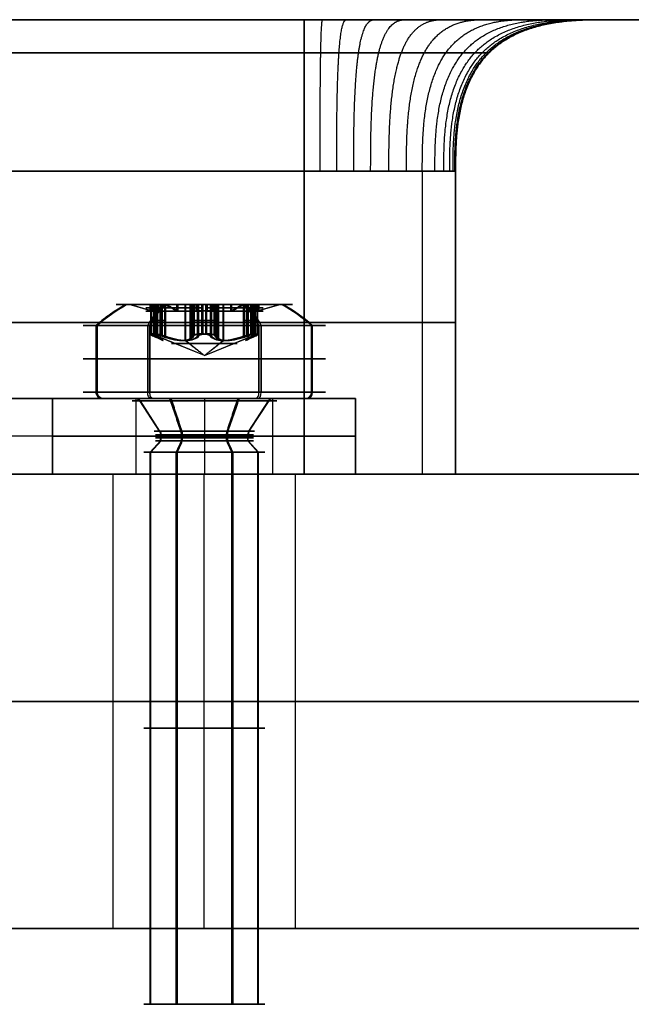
# Model space of a CAD drawing. Header units: millimetres. Extents: x -273 to 273, y -334 to 261.
# Tile 246 of 256: x 68 to 88, y 224 to 256. Entities that reach past the tile are written whole.
import ezdxf

# ---------------------------------------------------------------- set-up
doc = ezdxf.new("R2010")
doc.units = ezdxf.units.MM
doc.layers.add('Livello 01', color=7, linetype='Continuous')

# ---------------------------------------------------------------- blocks, each defined once
blk = doc.blocks.new('MCP032P04GRZ_A')
at = {"layer": 'Livello 01', "color": 254, "true_color": 0xcad1ee}
for p, q in [((-100.249, 146.212, 1.25), (38.151, 146.212, 1.25)), ((-110.249, -93.788, 1.25), (-110.249, 136.212, 1.25)), ((-105.263, 131.039, 2.5), (-105.263, 131.039)), ((-105.263, 126.539, 2.5), (-105.263, 126.539)), ((-105.263, 61.039, 2.5), (-105.263, 61.039)), ((-105.263, 56.539, 2.5), (-105.263, 56.539)), ((48.151, 21.212, 2.5), (-110.249, 21.212, 2.5)), ((48.151, 21.212), (-110.249, 21.212)), ((-110.249, 21.212), (-110.249, 21.212, 2.5)), ((-105.263, -13.998, 2.5), (-105.263, -13.998)), ((-105.263, -18.498, 2.5), (-105.263, -18.498)), ((-105.263, -83.998, 2.5), (-105.263, -83.998)), ((-105.263, -88.498, 2.5), (-105.263, -88.498)), ((-100.249, -103.788, 1.25), (38.151, -103.788, 1.25))]:
    blk.add_line(p, q, dxfattribs=at)
at = {"layer": 'Livello 01', "color": 254, "true_color": 0xcad1ee, "extrusion": (0, 0, -1)}
for centre, radius, start, end in [((100.249, 136.212), 10, 0, 90), ((100.249, 136.212, -2.5), 10, 0, 90), ((100.249, 136.212, -1.25), 10, 0, 90), ((105.263, 128.789, -1.25), 2.25, 0, 180), ((105.263, 128.789, -2.5), 2.25, 180, 0), ((105.263, 128.789, -1.25), 2.25, 180, 0), ((105.263, 58.789, -1.25), 2.25, 0, 180), ((105.263, 58.789, -2.5), 2.25, 180, 0), ((105.263, 58.789, -1.25), 2.25, 180, 0), ((105.263, -16.248, -1.25), 2.25, 0, 180), ((105.263, -16.248, -2.5), 2.25, 180, 0), ((105.263, -16.248, -1.25), 2.25, 180, 0), ((105.263, -86.248, -1.25), 2.25, 0, 180), ((105.263, -86.248, -2.5), 2.25, 180, 0), ((105.263, -86.248, -1.25), 2.25, 180, 0), ((100.249, -93.788), 10, 270, 0), ((100.249, -93.788, -2.5), 10, 270, 0), ((100.249, -93.788, -1.25), 10, 270, 0)]:
    blk.add_arc(centre, radius, start, end, dxfattribs=at)
at = {"layer": 'Livello 01', "color": 254, "true_color": 0xcad1ee}
for centre, start, end in [((-105.263, 128.789, 2.5), 0, 180), ((-105.263, 128.789), 0, 180), ((-105.263, 128.789), 180, 0), ((-105.263, 58.789, 2.5), 360, 180), ((-105.263, 58.789), 360, 180), ((-105.263, 58.789), 180, 0), ((-105.263, -16.248, 2.5), 0, 180), ((-105.263, -16.248), 0, 180), ((-105.263, -16.248), 180, 0), ((-105.263, -86.248, 2.5), 0, 180), ((-105.263, -86.248), 0, 180), ((-105.263, -86.248), 180, 0)]:
    blk.add_arc(centre, 2.25, start, end, dxfattribs=at)
for points in [[(-100.249, 146.212, 2.5), (38.151, 146.212, 2.5)], [(-100.249, 146.212), (38.151, 146.212)], [(-100.249, 146.212, 2.5), (-100.249, 146.212)], [(-110.249, -93.788, 2.5), (-110.249, 136.212, 2.5)], [(-110.249, -93.788), (-110.249, 136.212)], [(-110.249, 136.212), (-110.249, 136.212, 2.5)], [(-107.513, 128.789, 2.5), (-107.513, 128.789)], [(-103.013, 128.789), (-103.013, 128.789, 2.5)], [(-107.513, 58.789, 2.5), (-107.513, 58.789)], [(-103.013, 58.789), (-103.013, 58.789, 2.5)], [(-107.513, -16.248, 2.5), (-107.513, -16.248)], [(-103.013, -16.248), (-103.013, -16.248, 2.5)], [(-107.513, -86.248, 2.5), (-107.513, -86.248)], [(-103.013, -86.248), (-103.013, -86.248, 2.5)], [(-110.249, -93.788, 2.5), (-110.249, -93.788)], [(38.151, -103.788, 2.5), (-100.249, -103.788, 2.5)], [(38.151, -103.788), (-100.249, -103.788)], [(-100.249, -103.788), (-100.249, -103.788, 2.5)]]:
    blk.add_open_spline(points, degree=1, dxfattribs=at)
blk = doc.blocks.new('VTM04X20BTIN0')
at = {"layer": 'Livello 01', "color": 254, "true_color": 0xcad1ee}
for p, q in [((0, 4, 0.2), (0, 4, 2.41)), ((0, 2.55), (0, 3.8)), ((0, 2.787, 3.1), (0, 2.908, 3.1)), ((0, 1.975, 2.891), (0, 2.787, 3.1)), ((0, 1.66, -1.082), (0, 2.388, -0.082)), ((0, 1.621, -1.4), (0, 2, -1.779)), ((0, 2, -20), (0, 2, -1.779)), ((0, -2, -20), (0, 2, -20)), ((0, 1.975, 2.131), (0, 1.975, 2.891)), ((0, 0, 1.412), (0, 1.975, 2.131)), ((-0.875, 1.101, 3.1), (-0.875, 1.726, 3.1)), ((0.875, 1.101, 3.1), (0.875, 1.726, 3.1)), ((-1.268, 1.463, 3.1), (-0.396, 1.463, 3.1)), ((0, 1.621, -1.4), (0, 1.621, -1.2)), ((0.396, 1.463, 3.1), (1.268, 1.463, 3.1)), ((-1.451, 1.137, 2.083), (-1.451, 1.137, 3.1)), ((-1.082, 1.074, 1.967), (-1.082, 1.074, 3.1)), ((1.082, 1.074, 1.967), (1.082, 1.074, 3.1)), ((1.451, 1.137, 2.083), (1.451, 1.137, 3.1)), ((-1.752, -0.823, 3.1), (-1.752, 0.823, 3.1)), ((-1.751, 0.837, 2.118), (-1.751, 0.837, 2.882)), ((1.751, 0.837, 2.118), (1.751, 0.837, 2.882)), ((1.65, -0.613, 3.1), (1.65, 0.613, 3.1)), ((-2, 0, -20), (2, 0, -20)), ((0, 0, 1.412), (0, -1.975, 2.131)), ((2.55, 0), (3.8, 0)), ((2.787, 0, 3.1), (2.908, 0, 3.1)), ((-3.8, 0), (-2.55, 0)), ((-2.908, 0, 3.1), (-2.787, 0, 3.1)), ((-1.936, 0, 2.881), (-1.936, 0, 3.1)), ((-1.936, 0, 3.1), (-1.364, 0, 3.1)), ((1.364, 0, 3.1), (1.935, 0, 3.1)), ((-1.751, -0.838, 2.118), (-1.751, -0.838, 2.882)), ((1.751, -0.838, 2.118), (1.751, -0.838, 2.882)), ((-1.451, -1.138, 2.083), (-1.451, -1.138, 3.1)), ((-1.082, -1.074, 1.967), (-1.082, -1.074, 3.1)), ((-0.875, -1.726, 3.1), (-0.875, -1.101, 3.1)), ((0.875, -1.726, 3.1), (0.875, -1.101, 3.1)), ((1.082, -1.074, 1.967), (1.082, -1.074, 3.1)), ((1.451, -1.138, 2.083), (1.451, -1.138, 3.1)), ((-1.268, -1.463, 3.1), (-0.396, -1.463, 3.1)), ((0, -1.621, -1.4), (0, -2, -1.779)), ((0, -1.621, -1.4), (0, -1.621, -1.2)), ((0.396, -1.463, 3.1), (1.268, -1.463, 3.1)), ((0, -1.66, -1.082), (0, -2.388, -0.082)), ((0, -1.975, 2.891), (0, -2.787, 3.1)), ((0, -1.975, 2.131), (0, -1.975, 2.891)), ((0, -2, -20), (0, -2, -1.779)), ((0, -3.8), (0, -2.55)), ((0, -2.908, 3.1), (0, -2.787, 3.1)), ((0, -4, 0.2), (0, -4, 2.41))]:
    blk.add_line(p, q, dxfattribs=at)
for centre, radius, start, end in [((0, 0, 0.2), 4, 0, 180), ((0, 0, 2.41), 4, 90, 180), ((0, 0, 1.305), 4, 0, 180), ((0, 0), 3.8, 0, 180), ((0, 0), 2.55, 0, 180), ((0, 0, -1.779), 2, 0, 180), ((0, 0, -20), 2, 0, 180), ((0, 0, -10.889), 2, 0, 180), ((0, 1.675, 2.575), 0.3, 10.4154, 169.5846), ((0, 0, -1.082), 1.66, 0, 180), ((0, 0, 2.881), 1.935, 94.7362, 145.2638), ((0, 0, 2.991), 1.936, 94.7362, 145.2638), ((-1.082, 1.874, 2.504), 0.8, 250.4154, 349.5846), ((0, 0, 2.881), 1.935, 34.7362, 85.2638), ((0, 0, 2.991), 1.936, 34.7362, 85.2638), ((1.082, 1.874, 2.504), 0.8, 190.4154, 289.5846), ((0, 0, -1.4), 1.621, 0, 180), ((0, 0, -1.3), 1.621, 0, 180), ((0, 0, -1.2), 1.621, 0, 180), ((-1.451, 0.837, 2.575), 0.3, 70.4154, 229.5846), ((0, 0, 1.808), 1.086, 0, 180), ((1.451, 0.837, 2.575), 0.3, 310.4154, 109.5846), ((0, 0, 2.881), 1.935, 154.7362, 180), ((0, 0, 2.991), 1.936, 154.7362, 205.2638), ((0, 0, 2.881), 1.935, 360, 25.2638), ((0, 0, 2.991), 1.936, 0, 25.2638), ((-2.164, 0, 2.504), 0.8, 0, 49.5846), ((2.164, 0, 2.504), 0.8, 130.4154, 180), ((0, 0, 0.2), 4, 180, 0), ((0, 0, 1.305), 4, 180, 0), ((0, 0), 3.8, 180, 0), ((0, 0), 2.55, 180, 0), ((0, 0), 2.55, 180, 0), ((0, 0, -20), 2, 180, 0), ((0, 0, -10.889), 2, 180, 0), ((0, 0, -1.082), 1.66, 180, 0), ((0, 0, -1.3), 1.621, 180, 0), ((0, 0, 1.808), 1.086, 180, 0), ((0, 0, 2.881), 1.936, 334.7362, 0), ((0, 0, 2.991), 1.936, 334.7362, 0), ((0, 0, 2.41), 4, 180, 270), ((0, 0, 2.881), 1.935, 180, 205.2638), ((-2.164, 0, 2.504), 0.8, 310.4154, 0), ((2.164, 0, 2.504), 0.8, 180, 229.5846), ((-1.451, -0.838, 2.575), 0.3, 130.4154, 289.5846), ((1.451, -0.838, 2.575), 0.3, 250.4154, 49.5846), ((0, 0, 2.881), 1.936, 214.7362, 265.2638), ((0, 0, 2.991), 1.936, 214.7362, 265.2638), ((-1.082, -1.874, 2.504), 0.8, 10.4154, 109.5846), ((0, 0, 2.881), 1.936, 274.7362, 325.2638), ((0, 0, 2.991), 1.936, 274.7362, 325.2638), ((1.082, -1.874, 2.504), 0.8, 70.4154, 169.5846), ((0, -1.675, 2.575), 0.3, 190.4154, 349.5846)]:
    blk.add_arc(centre, radius, start, end, dxfattribs=at)
at = {"layer": 'Livello 01', "color": 254, "true_color": 0xcad1ee, "extrusion": (-1, 0, 0)}
for centre, radius, start, end in [((0, -2.713), 6.5, 116.5761, 127.9799), ((0, -2.713), 6.5, 116.5761, 127.9799), ((0, -2.713), 6.5, 123.4184, 127.9799), ((1.821, -1.2), 0.2, 143.9126, 180), ((2.55, -0.2), 0.2, 90, 143.9126), ((0, -2.713), 6.5, 52.0201, 63.4239), ((0, -2.713), 6.5, 52.0201, 63.4239), ((3.8, 0.2), 0.2, 270, 0)]:
    blk.add_arc(centre, radius, start, end, dxfattribs=at)
at = {"layer": 'Livello 01', "color": 254, "true_color": 0xcad1ee, "extrusion": (0, 0, -1)}
for centre, radius, start, end in [((0, 0, -2.41), 4, 90, 180), ((0, 0, -3.1), 2.908, 270, 90), ((0, 0, -3.1), 2.787, 360, 180), ((0, 0, -3.1), 2.908, 90, 270), ((0, 0), 2.55, 360, 180), ((0, 0, 0.082), 2.388, 360, 180), ((0, 0, -3.1), 1.935, 34.7362, 85.2638), ((1.082, 1.874, -3.1), 0.8, 190.4154, 289.5846), ((0, 1.675, -3.1), 0.3, 10.4154, 57.8119), ((0, 1.675, -3.1), 0.3, 122.1881, 169.5846), ((0, 0, -3.1), 1.935, 94.7362, 145.2638), ((-1.082, 1.874, -3.1), 0.8, 250.4154, 349.5846), ((0, 0, 1.2), 1.621, 360, 180), ((1.451, 0.837, -3.1), 0.3, 62.1881, 109.5846), ((-1.451, 0.837, -3.1), 0.3, 70.4154, 117.8119), ((0, 0, -3.1), 1.935, 334.7362, 25.2638), ((1.451, 0.837, -3.1), 0.3, 310.4154, 357.8119), ((-1.451, 0.837, -3.1), 0.3, 182.1881, 229.5846), ((0, 0, -3.1), 1.935, 154.7362, 180), ((2.164, 0, -3.1), 0.8, 130.4154, 180), ((-2.164, 0, -3.1), 0.8, 360, 49.5846), ((0, 0, -3.1), 2.787, 180, 360), ((0, 0, 0.082), 2.388, 180, 360), ((0, 0, 1.779), 2, 180, 360), ((0, 0, 1.2), 1.621, 180, 360), ((0, 0, 1.4), 1.621, 180, 360), ((0, 0, -2.41), 4, 180, 270), ((0, 0, -3.1), 1.936, 180, 205.2638), ((2.164, 0, -3.1), 0.8, 180, 229.5846), ((-2.164, 0, -3.1), 0.8, 310.4154, 0), ((1.451, -0.838, -3.1), 0.3, 2.1881, 49.5846), ((-1.451, -0.838, -3.1), 0.3, 130.4154, 177.8119), ((1.451, -0.838, -3.1), 0.3, 250.4154, 297.8119), ((0, 0, -3.1), 1.936, 274.7362, 325.2638), ((1.082, -1.874, -3.1), 0.8, 70.4154, 169.5846), ((0, 0, -3.1), 1.936, 214.7362, 265.2638), ((-1.082, -1.874, -3.1), 0.8, 10.4154, 109.5846), ((-1.451, -0.838, -3.1), 0.3, 242.1881, 289.5846), ((0, -1.675, -3.1), 0.3, 302.1881, 349.5846), ((0, -1.675, -3.1), 0.3, 190.4154, 237.8119)]:
    blk.add_arc(centre, radius, start, end, dxfattribs=at)
at = {"layer": 'Livello 01', "color": 254, "true_color": 0xcad1ee, "extrusion": (1, 0, 0)}
for centre, start, end in [((3.8, 0.2), 270, 0), ((2.55, -0.2), 90, 143.9126), ((1.821, -1.2), 143.9126, 180)]:
    blk.add_arc(centre, 0.2, start, end, dxfattribs=at)
at = {"layer": 'Livello 01', "color": 254, "true_color": 0xcad1ee, "extrusion": (0, -1, 0)}
for centre, radius, start, end in [((0, -2.713), 6.5, 116.5761, 127.9799), ((1.821, -1.2), 0.2, 143.9126, 180), ((2.55, -0.2), 0.2, 90, 143.9126), ((0, -2.713), 6.5, 52.0201, 63.4239), ((3.8, 0.2), 0.2, 270, 360), ((-2.55, -0.2), 0.2, 36.0874, 90), ((-1.821, -1.2), 0.2, 0, 36.0874)]:
    blk.add_arc(centre, radius, start, end, dxfattribs=at)
at = {"layer": 'Livello 01', "color": 254, "true_color": 0xcad1ee, "extrusion": (0, 1, 0)}
blk.add_arc((3.8, 0.2), 0.2, 270, 0, dxfattribs=at)
at = {"layer": 'Livello 01', "color": 254, "true_color": 0xcad1ee}
for points, knots in [([(0.295, 1.729, 2.051), (0.283, 1.796, 2.074), (0.247, 1.858, 2.094), (0.141, 1.949, 2.123), (0.071, 1.975, 2.131), (-0.072, 1.975, 2.131), (-0.141, 1.949, 2.123), (-0.248, 1.858, 2.094), (-0.283, 1.796, 2.074), (-0.295, 1.729, 2.051)], [0, 0, 0, 0, 0.2175552, 0.2175552, 0.4351104, 0.4351104, 0.6526656, 0.6526656, 0.8702209, 0.8702209, 0.8702209, 0.8702209]), ([(-0.16, 1.929, 2.881), (-0.112, 1.959, 2.888), (-0.056, 1.975, 2.891), (0.056, 1.975, 2.891), (0.112, 1.959, 2.888), (0.16, 1.929, 2.881)], [0, 0, 0, 0, 0.1712364, 0.1712364, 0.3424729, 0.3424729, 0.3424729, 0.3424729]), ([(-1.35, 1.12, 2.051), (-1.244, 1.082, 2.012), (-1.13, 1.067, 1.977), (-0.898, 1.087, 1.924), (-0.782, 1.123, 1.908), (-0.579, 1.241, 1.909), (-0.49, 1.323, 1.925), (-0.359, 1.512, 1.977), (-0.315, 1.618, 2.012), (-0.295, 1.729, 2.051)], [-1.432609, -1.432609, -1.432609, -1.432609, -1.074457, -1.074457, -0.716305, -0.716305, -0.358152, -0.358152, 0, 0, 0, 0]), ([(0.295, 1.729, 2.051), (0.315, 1.618, 2.012), (0.359, 1.512, 1.977), (0.492, 1.321, 1.924), (0.581, 1.239, 1.908), (0.785, 1.122, 1.909), (0.901, 1.086, 1.925), (1.13, 1.067, 1.977), (1.244, 1.082, 2.012), (1.35, 1.12, 2.051)], [-1.432609, -1.432609, -1.432609, -1.432609, -1.074457, -1.074457, -0.716305, -0.716305, -0.358152, -0.358152, 0, 0, 0, 0]), ([(-1.35, 1.12, 2.051), (-1.414, 1.143, 2.074), (-1.486, 1.143, 2.094), (-1.617, 1.097, 2.123), (-1.675, 1.049, 2.131), (-1.746, 0.925, 2.131), (-1.758, 0.852, 2.123), (-1.733, 0.714, 2.094), (-1.697, 0.653, 2.074), (-1.645, 0.609, 2.051)], [0, 0, 0, 0, 0.2175552, 0.2175552, 0.4351104, 0.4351104, 0.6526656, 0.6526656, 0.8702209, 0.8702209, 0.8702209, 0.8702209]), ([(-1.75, 0.826, 2.881), (-1.753, 0.882, 2.888), (-1.739, 0.939, 2.891), (-1.683, 1.036, 2.891), (-1.64, 1.077, 2.888), (-1.591, 1.103, 2.881)], [0, 0, 0, 0, 0.1712364, 0.1712364, 0.3424729, 0.3424729, 0.3424729, 0.3424729]), ([(1.645, 0.609, 2.051), (1.697, 0.653, 2.074), (1.733, 0.715, 2.094), (1.758, 0.852, 2.123), (1.746, 0.926, 2.131), (1.674, 1.05, 2.131), (1.617, 1.097, 2.123), (1.485, 1.144, 2.094), (1.414, 1.143, 2.074), (1.35, 1.12, 2.051)], [0, 0, 0, 0, 0.2175552, 0.2175552, 0.4351104, 0.4351104, 0.6526656, 0.6526656, 0.8702209, 0.8702209, 0.8702209, 0.8702209]), ([(1.591, 1.103, 2.881), (1.64, 1.077, 2.888), (1.682, 1.036, 2.891), (1.738, 0.939, 2.891), (1.753, 0.882, 2.888), (1.75, 0.826, 2.881)], [0, 0, 0, 0, 0.1712364, 0.1712364, 0.3424729, 0.3424729, 0.3424729, 0.3424729]), ([(-1.364, 0, 1.909), (-1.364, 0.118, 1.909), (-1.391, 0.236, 1.925), (-1.489, 0.444, 1.977), (-1.559, 0.536, 2.012), (-1.645, 0.609, 2.051)], [-0.7162915, -0.7162915, -0.7162915, -0.7162915, -0.3581457, -0.3581457, 0, 0, 0, 0]), ([(1.645, 0.609, 2.051), (1.559, 0.536, 2.012), (1.489, 0.445, 1.977), (1.39, 0.235, 1.924), (1.364, 0.117, 1.909), (1.364, 0, 1.909)], [-0.7163168, -0.7163168, -0.7163168, -0.7163168, -0.3581584, -0.3581584, 0, 0, 0, 0]), ([(-1.645, -0.609, 2.051), (-1.559, -0.536, 2.012), (-1.489, -0.445, 1.977), (-1.39, -0.235, 1.924), (-1.364, -0.117, 1.909), (-1.364, 0, 1.909)], [-0.7163168, -0.7163168, -0.7163168, -0.7163168, -0.3581584, -0.3581584, 0, 0, 0, 0]), ([(1.364, 0, 1.909), (1.364, -0.118, 1.909), (1.391, -0.236, 1.925), (1.489, -0.444, 1.977), (1.559, -0.536, 2.012), (1.645, -0.609, 2.051)], [-0.7162915, -0.7162915, -0.7162915, -0.7162915, -0.3581457, -0.3581457, 0, 0, 0, 0]), ([(-1.35, -1.12, 2.051), (-1.414, -1.143, 2.074), (-1.485, -1.144, 2.094), (-1.617, -1.097, 2.123), (-1.674, -1.05, 2.131), (-1.746, -0.926, 2.131), (-1.758, -0.852, 2.123), (-1.733, -0.715, 2.094), (-1.697, -0.653, 2.074), (-1.645, -0.609, 2.051)], [-0.8702209, -0.8702209, -0.8702209, -0.8702209, -0.6526656, -0.6526656, -0.4351104, -0.4351104, -0.2175552, -0.2175552, 0, 0, 0, 0]), ([(1.645, -0.609, 2.051), (1.697, -0.653, 2.074), (1.733, -0.714, 2.094), (1.758, -0.852, 2.123), (1.746, -0.925, 2.131), (1.675, -1.049, 2.131), (1.617, -1.097, 2.123), (1.486, -1.143, 2.094), (1.414, -1.143, 2.074), (1.35, -1.12, 2.051)], [-0.8702209, -0.8702209, -0.8702209, -0.8702209, -0.6526656, -0.6526656, -0.4351104, -0.4351104, -0.2175552, -0.2175552, 0, 0, 0, 0]), ([(-1.75, -0.826, 2.881), (-1.753, -0.882, 2.888), (-1.738, -0.939, 2.891), (-1.682, -1.036, 2.891), (-1.64, -1.077, 2.888), (-1.591, -1.103, 2.881)], [-0.3424729, -0.3424729, -0.3424729, -0.3424729, -0.1712364, -0.1712364, 0, 0, 0, 0]), ([(1.591, -1.103, 2.881), (1.64, -1.077, 2.888), (1.683, -1.036, 2.891), (1.739, -0.939, 2.891), (1.753, -0.882, 2.888), (1.75, -0.826, 2.881)], [-0.3424729, -0.3424729, -0.3424729, -0.3424729, -0.1712364, -0.1712364, 0, 0, 0, 0]), ([(-0.295, -1.729, 2.051), (-0.315, -1.618, 2.012), (-0.359, -1.512, 1.977), (-0.492, -1.321, 1.924), (-0.581, -1.239, 1.908), (-0.785, -1.122, 1.909), (-0.901, -1.086, 1.925), (-1.13, -1.067, 1.977), (-1.244, -1.082, 2.012), (-1.35, -1.12, 2.051)], [-1.432609, -1.432609, -1.432609, -1.432609, -1.074457, -1.074457, -0.716305, -0.716305, -0.358152, -0.358152, 0, 0, 0, 0]), ([(1.35, -1.12, 2.051), (1.244, -1.082, 2.012), (1.13, -1.067, 1.977), (0.898, -1.087, 1.924), (0.782, -1.123, 1.908), (0.579, -1.241, 1.909), (0.49, -1.323, 1.925), (0.359, -1.512, 1.977), (0.315, -1.618, 2.012), (0.295, -1.729, 2.051)], [-1.432609, -1.432609, -1.432609, -1.432609, -1.074457, -1.074457, -0.716305, -0.716305, -0.358152, -0.358152, 0, 0, 0, 0]), ([(0.295, -1.729, 2.051), (0.283, -1.796, 2.074), (0.248, -1.858, 2.094), (0.141, -1.949, 2.123), (0.072, -1.975, 2.131), (-0.071, -1.975, 2.131), (-0.141, -1.949, 2.123), (-0.247, -1.858, 2.094), (-0.283, -1.796, 2.074), (-0.295, -1.729, 2.051)], [-0.8702209, -0.8702209, -0.8702209, -0.8702209, -0.6526656, -0.6526656, -0.4351104, -0.4351104, -0.2175552, -0.2175552, 0, 0, 0, 0]), ([(-0.16, -1.929, 2.881), (-0.112, -1.959, 2.888), (-0.056, -1.975, 2.891), (0.056, -1.975, 2.891), (0.112, -1.959, 2.888), (0.16, -1.929, 2.881)], [-0.3424729, -0.3424729, -0.3424729, -0.3424729, -0.1712364, -0.1712364, 0, 0, 0, 0])]:
    blk.add_open_spline(points, degree=3, knots=knots, dxfattribs=at)
for points in [[(-0.295, 1.729, 2.051), (-0.295, 1.729, 3.1)], [(-0.16, 1.929, 3.1), (-0.16, 1.929, 2.881)], [(0.16, 1.929, 2.881), (0.16, 1.929, 3.1)], [(0.295, 1.729, 3.1), (0.295, 1.729, 2.051)], [(-1.591, 1.103, 2.881), (-1.591, 1.103, 3.1)], [(-1.35, 1.12, 3.1), (-1.35, 1.12, 2.051)], [(1.35, 1.12, 2.051), (1.35, 1.12, 3.1)], [(1.591, 1.103, 3.1), (1.591, 1.103, 2.881)], [(-1.75, 0.826, 3.1), (-1.75, 0.826, 2.881)], [(1.75, 0.826, 2.881), (1.75, 0.826, 3.1)], [(-1.645, 0.609, 2.051), (-1.645, 0.609, 3.1)], [(1.645, 0.609, 3.1), (1.645, 0.609, 2.051)], [(0, 0, 1.412), (-1.364, 0, 1.909)], [(0, 0, 1.412), (1.364, 0, 1.909)], [(1.621, 0, -1.2), (1.621, 0, -1.4)], [(1.621, 0, -1.4), (2, 0, -1.779)], [(2.388, 0, -0.082), (1.66, 0, -1.082)], [(1.935, 0, 2.881), (1.935, 0, 3.1)], [(1.935, 0, 2.881), (2.787, 0, 3.1)], [(2, 0, -1.779), (2, 0, -20)], [(4, 0, 2.41), (4, 0, 0.2)], [(-4, 0, 0.2), (-4, 0, 2.41)], [(-2.787, 0, 3.1), (-1.936, 0, 2.881)], [(-1.66, 0, -1.082), (-2.388, 0, -0.082)], [(-2, 0, -1.779), (-1.621, 0, -1.4)], [(-2, 0, -20), (-2, 0, -1.779)], [(-1.621, 0, -1.4), (-1.621, 0, -1.2)], [(-1.364, 0, 1.909), (-1.364, 0, 3.1)], [(1.364, 0, 1.909), (1.364, 0, 3.1)], [(-1.645, -0.609, 3.1), (-1.645, -0.609, 2.051)], [(1.645, -0.609, 2.051), (1.645, -0.609, 3.1)], [(-1.75, -0.826, 2.881), (-1.75, -0.826, 3.1)], [(1.75, -0.826, 3.1), (1.75, -0.826, 2.881)], [(-1.591, -1.103, 3.1), (-1.591, -1.103, 2.881)], [(-1.35, -1.12, 2.051), (-1.35, -1.12, 3.1)], [(1.35, -1.12, 3.1), (1.35, -1.12, 2.051)], [(1.591, -1.103, 2.881), (1.591, -1.103, 3.1)], [(-0.295, -1.729, 3.1), (-0.295, -1.729, 2.051)], [(-0.16, -1.929, 2.881), (-0.16, -1.929, 3.1)], [(0.16, -1.929, 3.1), (0.16, -1.929, 2.881)], [(0.295, -1.729, 2.051), (0.295, -1.729, 3.1)]]:
    blk.add_open_spline(points, degree=1, dxfattribs=at)

msp = doc.modelspace()

# ---------------------------------------------------------------- linework, layer by layer
at = {"layer": 'Livello 01', "color": 254, "true_color": 0xcad1ee}
for p, q in [((87.5, 256.35, -266.65), (257.75, 256.35, -266.65)), ((82.5, 251.35, -266.65), (82.5, 241.35, -266.65)), ((-77.5, 246.35, -395.15), (77.5, 246.35, -395.15)), ((77.5, 246.35, -138.15), (-77.5, 246.35, -138.15)), ((82.5, 246.35, -390.15), (82.5, 246.35, -143.15)), ((-123, 241.35, -50.15), (123, 241.35, -50.15)), ((-123, 241.35, -483.15), (123, 241.35, -483.15)), ((67.5, 241.35, -266.65), (82.5, 241.35, -266.65)), ((74.2, 226.35, -377.15), (74.2, 241.35, -377.15)), ((74.2, 226.35, -307.15), (74.2, 241.35, -307.15)), ((74.2, 226.35, -162.15), (74.2, 241.35, -162.15)), ((74.2, 226.35, -232.15), (74.2, 241.35, -232.15)), ((74.2, 226.35, -226.15), (74.2, 241.35, -226.15)), ((74.2, 226.35, -156.15), (74.2, 241.35, -156.15)), ((74.2, 226.35, -301.15), (74.2, 241.35, -301.15)), ((74.2, 226.35, -371.15), (74.2, 241.35, -371.15)), ((123, 233.85, -414.65), (-123, 233.85, -414.65)), ((-123, 233.85, -118.65), (123, 233.85, -118.65)), ((67.5, 226.35, -266.65), (123, 226.35, -266.65))]:
    msp.add_line(p, q, dxfattribs=at)
at = {"layer": 'Livello 01', "color": 254, "true_color": 0xcad1ee, "extrusion": (0, -1, 0)}
for centre in [(74.2, -374.15, -241.35), (74.2, -304.15, -241.35), (74.2, -159.15, -241.35), (74.2, -229.15, -241.35)]:
    msp.add_arc(centre, 3, 180, 0, dxfattribs=at)
at = {"layer": 'Livello 01', "color": 254, "true_color": 0xcad1ee, "extrusion": (0, 1, 0)}
for centre, start, end in [((-74.2, -229.15, 241.35), 0, 180), ((-74.2, -159.15, 241.35), 0, 180), ((-74.2, -304.15, 241.35), 0, 180), ((-74.2, -374.15, 241.35), 0, 180), ((-74.2, -374.15, 233.85), 180, 0), ((-74.2, -304.15, 233.85), 180, 0), ((-74.2, -159.15, 233.85), 180, 0), ((-74.2, -229.15, 233.85), 180, 0), ((-74.2, -229.15, 233.85), 0, 180), ((-74.2, -159.15, 233.85), 0, 180), ((-74.2, -304.15, 233.85), 0, 180), ((-74.2, -374.15, 233.85), 0, 180), ((-74.2, -374.15, 226.35), 180, 0), ((-74.2, -304.15, 226.35), 180, 0), ((-74.2, -159.15, 226.35), 180, 0), ((-74.2, -229.15, 226.35), 180, 0), ((-74.2, -229.15, 226.35), 0, 180), ((-74.2, -159.15, 226.35), 0, 180), ((-74.2, -304.15, 226.35), 0, 180), ((-74.2, -374.15, 226.35), 0, 180)]:
    msp.add_arc(centre, 3, start, end, dxfattribs=at)
at = {"layer": 'Livello 01', "color": 254, "true_color": 0xcad1ee}
for points, degree in [([(-257.75, 256.35, -551.65), (257.75, 256.35, -551.65)], 1), ([(257.75, 256.35, 18.35), (-257.75, 256.35, 18.35)], 1), ([(-77.5, 256.35, -133.15), (-25.833, 256.35, -133.15), (25.833, 256.35, -133.15), (77.5, 256.35, -133.15)], 3), ([(77.5, 256.35, -400.15), (25.833, 256.35, -400.15), (-25.833, 256.35, -400.15), (-77.5, 256.35, -400.15)], 3), ([(87.5, 256.35, -143.15), (87.5, 256.35, -225.483), (87.5, 256.35, -307.817), (87.5, 256.35, -390.15)], 3), ([(77.5, 255.252, -396.248), (25.833, 255.252, -396.248), (-25.833, 255.252, -396.248), (-77.5, 255.252, -396.248)], 3), ([(-77.5, 255.252, -137.052), (-25.833, 255.252, -137.052), (25.833, 255.252, -137.052), (77.5, 255.252, -137.052)], 3), ([(83.598, 255.252, -143.15), (83.598, 255.252, -225.483), (83.598, 255.252, -307.817), (83.598, 255.252, -390.15)], 3), ([(-77.5, 251.35, -395.15), (-25.833, 251.35, -395.15), (25.833, 251.35, -395.15), (77.5, 251.35, -395.15)], 3), ([(77.5, 251.35, -138.15), (25.833, 251.35, -138.15), (-25.833, 251.35, -138.15), (-77.5, 251.35, -138.15)], 3), ([(77.5, 251.35, -395.15), (77.5, 248.017, -395.15), (77.5, 244.683, -395.15), (77.5, 241.35, -395.15)], 3), ([(77.5, 241.35, -138.15), (77.5, 244.683, -138.15), (77.5, 248.017, -138.15), (77.5, 251.35, -138.15)], 3), ([(81.402, 251.35, -394.052), (81.402, 248.017, -394.052), (81.402, 244.683, -394.052), (81.402, 241.35, -394.052)], 3), ([(81.402, 251.35, -139.248), (81.402, 248.017, -139.248), (81.402, 244.683, -139.248), (81.402, 241.35, -139.248)], 3), ([(82.5, 251.35, -143.15), (82.5, 248.017, -143.15), (82.5, 244.683, -143.15), (82.5, 241.35, -143.15)], 3), ([(82.5, 251.35, -390.15), (82.5, 251.35, -307.817), (82.5, 251.35, -225.483), (82.5, 251.35, -143.15)], 3), ([(82.5, 241.35, -390.15), (82.5, 244.683, -390.15), (82.5, 248.017, -390.15), (82.5, 251.35, -390.15)], 3), ([(257.75, 241.35, -566.65), (-257.75, 241.35, -566.65)], 1), ([(257.75, 241.35, 33.35), (-257.75, 241.35, 33.35)], 1), ([(123, 241.35, 18.35), (-123, 241.35, 18.35)], 1), ([(-123, 241.35, -118.65), (123, 241.35, -118.65)], 1), ([(123, 241.35, -414.65), (-123, 241.35, -414.65)], 1), ([(-123, 241.35, -551.65), (123, 241.35, -551.65)], 1), ([(-77.5, 241.35, -395.15), (77.5, 241.35, -395.15)], 1), ([(77.5, 241.35, -138.15), (-77.5, 241.35, -138.15)], 1), ([(71.2, 226.35, -374.15), (71.2, 241.35, -374.15)], 1), ([(71.2, 226.35, -304.15), (71.2, 241.35, -304.15)], 1), ([(71.2, 226.35, -159.15), (71.2, 241.35, -159.15)], 1), ([(71.2, 226.35, -229.15), (71.2, 241.35, -229.15)], 1), ([(77.2, 241.35, -374.15), (77.2, 226.35, -374.15)], 1), ([(77.2, 241.35, -304.15), (77.2, 226.35, -304.15)], 1), ([(77.2, 241.35, -159.15), (77.2, 226.35, -159.15)], 1), ([(77.2, 241.35, -229.15), (77.2, 226.35, -229.15)], 1), ([(82.5, 241.35, -390.15), (82.5, 241.35, -143.15)], 1), ([(123, 226.35, -118.65), (-123, 226.35, -118.65)], 1), ([(-123, 226.35, -414.65), (123, 226.35, -414.65)], 1)]:
    msp.add_open_spline(points, degree=degree, dxfattribs=at)
for points, degree, knots in [([(77.5, 251.35, -395.15), (77.5, 252.191, -395.15), (77.5, 253.032, -395.15), (77.5, 254.886, -395.508), (77.5, 255.992, -396.614), (77.5, 256.35, -398.468), (77.5, 256.35, -399.309), (77.5, 256.35, -400.15)], 5, [0, 0, 0, 0, 0, 0, 0.5, 0.5, 1, 1, 1, 1, 1, 1]), ([(87.5, 256.35, -390.15), (87.5, 256.35, -390.358), (87.499, 256.35, -390.843), (87.467, 256.35, -391.644), (87.366, 256.35, -392.585), (87.148, 256.35, -393.687), (86.739, 256.35, -394.944), (86.033, 256.35, -396.322), (84.984, 256.35, -397.634), (83.672, 256.35, -398.683), (82.294, 256.35, -399.389), (81.037, 256.35, -399.798), (79.935, 256.35, -400.016), (78.994, 256.35, -400.117), (78.193, 256.35, -400.149), (77.708, 256.35, -400.15), (77.5, 256.35, -400.15)], 3, [-16.228483, -16.228483, -16.228483, -16.228483, -15.721343, -15.045156, -14.199923, -13.185643, -11.833269, -10.142802, -8.114242, -6.085681, -4.395214, -3.042841, -2.02856, -1.183327, -0.50714, 0, 0, 0, 0]), ([(77.5, 256.35, -133.15), (77.708, 256.35, -133.15), (78.193, 256.35, -133.151), (78.994, 256.35, -133.183), (79.935, 256.35, -133.284), (81.037, 256.35, -133.502), (82.294, 256.35, -133.911), (83.672, 256.35, -134.617), (84.984, 256.35, -135.666), (86.033, 256.35, -136.978), (86.739, 256.35, -138.356), (87.148, 256.35, -139.613), (87.366, 256.35, -140.715), (87.467, 256.35, -141.656), (87.499, 256.35, -142.457), (87.5, 256.35, -142.942), (87.5, 256.35, -143.15)], 3, [-16.228483, -16.228483, -16.228483, -16.228483, -15.721343, -15.045156, -14.199923, -13.185643, -11.833269, -10.142802, -8.114242, -6.085681, -4.395214, -3.042841, -2.02856, -1.183327, -0.50714, 0, 0, 0, 0]), ([(77.5, 256.35, -133.15), (77.5, 256.35, -133.991), (77.5, 256.35, -134.832), (77.5, 255.992, -136.686), (77.5, 254.886, -137.792), (77.5, 253.032, -138.15), (77.5, 252.191, -138.15), (77.5, 251.35, -138.15)], 5, [-8.740882, -8.740882, -8.740882, -8.740882, -8.740882, -8.740882, -4.370441, -4.370441, 0, 0, 0, 0, 0, 0]), ([(78.029, 251.35, -395.147), (78.029, 252.191, -395.147), (78.029, 253.032, -395.147), (78.035, 254.886, -395.505), (78.056, 255.992, -396.611), (78.09, 256.35, -398.464), (78.105, 256.35, -399.305), (78.121, 256.35, -400.146)], 5, [0, 0, 0, 0, 0, 0, 4.370441, 4.370441, 8.740882, 8.740882, 8.740882, 8.740882, 8.740882, 8.740882]), ([(78.029, 251.35, -138.153), (78.029, 252.191, -138.153), (78.029, 253.032, -138.153), (78.035, 254.886, -137.795), (78.056, 255.992, -136.689), (78.09, 256.35, -134.836), (78.105, 256.35, -133.995), (78.121, 256.35, -133.154)], 5, [0, 0, 0, 0, 0, 0, 4.370441, 4.370441, 8.740882, 8.740882, 8.740882, 8.740882, 8.740882, 8.740882]), ([(78.576, 251.35, -395.124), (78.576, 252.191, -395.124), (78.576, 253.032, -395.124), (78.601, 254.886, -395.482), (78.677, 255.992, -396.585), (78.805, 256.35, -398.434), (78.863, 256.35, -399.273), (78.92, 256.35, -400.112)], 5, [0, 0, 0, 0, 0, 0, 4.370441, 4.370441, 8.740882, 8.740882, 8.740882, 8.740882, 8.740882, 8.740882]), ([(78.576, 251.35, -138.176), (78.576, 252.191, -138.176), (78.576, 253.032, -138.176), (78.601, 254.886, -137.818), (78.677, 255.992, -136.715), (78.805, 256.35, -134.866), (78.863, 256.35, -134.027), (78.92, 256.35, -133.188)], 5, [0, 0, 0, 0, 0, 0, 4.370441, 4.370441, 8.740882, 8.740882, 8.740882, 8.740882, 8.740882, 8.740882]), ([(79.138, 251.35, -395.065), (79.138, 252.191, -395.065), (79.138, 253.032, -395.065), (79.19, 254.886, -395.419), (79.35, 255.992, -396.514), (79.618, 256.35, -398.348), (79.74, 256.35, -399.18), (79.862, 256.35, -400.012)], 5, [0, 0, 0, 0, 0, 0, 4.370441, 4.370441, 8.740882, 8.740882, 8.740882, 8.740882, 8.740882, 8.740882]), ([(79.138, 251.35, -138.235), (79.138, 252.191, -138.235), (79.138, 253.032, -138.235), (79.19, 254.886, -137.881), (79.35, 255.992, -136.786), (79.618, 256.35, -134.952), (79.74, 256.35, -134.12), (79.862, 256.35, -133.288)], 5, [0, 0, 0, 0, 0, 0, 4.370441, 4.370441, 8.740882, 8.740882, 8.740882, 8.740882, 8.740882, 8.740882]), ([(79.697, 251.35, -394.955), (79.697, 252.191, -394.955), (79.697, 253.032, -394.955), (79.784, 254.886, -395.303), (80.051, 255.992, -396.376), (80.5, 256.35, -398.175), (80.703, 256.35, -398.991), (80.907, 256.35, -399.807)], 5, [0, 0, 0, 0, 0, 0, 4.370441, 4.370441, 8.740882, 8.740882, 8.740882, 8.740882, 8.740882, 8.740882]), ([(79.697, 251.35, -138.345), (79.697, 252.191, -138.345), (79.697, 253.032, -138.345), (79.784, 254.886, -137.997), (80.051, 255.992, -136.924), (80.5, 256.35, -135.125), (80.703, 256.35, -134.309), (80.907, 256.35, -133.493)], 5, [0, 0, 0, 0, 0, 0, 4.370441, 4.370441, 8.740882, 8.740882, 8.740882, 8.740882, 8.740882, 8.740882]), ([(80.299, 251.35, -394.762), (80.299, 252.191, -394.762), (80.299, 253.032, -394.762), (80.433, 254.886, -395.094), (80.846, 255.992, -396.12), (81.538, 256.35, -397.84), (81.852, 256.35, -398.62), (82.167, 256.35, -399.4)], 5, [0, 0, 0, 0, 0, 0, 4.370441, 4.370441, 8.740882, 8.740882, 8.740882, 8.740882, 8.740882, 8.740882]), ([(80.299, 251.35, -138.538), (80.299, 252.191, -138.538), (80.299, 253.032, -138.538), (80.433, 254.886, -138.206), (80.846, 255.992, -137.18), (81.538, 256.35, -135.46), (81.852, 256.35, -134.68), (82.167, 256.35, -133.9)], 5, [0, 0, 0, 0, 0, 0, 4.370441, 4.370441, 8.740882, 8.740882, 8.740882, 8.740882, 8.740882, 8.740882]), ([(80.878, 251.35, -394.468), (80.878, 252.191, -394.468), (80.878, 253.032, -394.468), (81.07, 254.886, -394.771), (81.66, 255.992, -395.706), (82.649, 256.35, -397.274), (83.098, 256.35, -397.985), (83.547, 256.35, -398.697)], 5, [0, 0, 0, 0, 0, 0, 4.370441, 4.370441, 8.740882, 8.740882, 8.740882, 8.740882, 8.740882, 8.740882]), ([(80.878, 251.35, -138.832), (80.878, 252.191, -138.832), (80.878, 253.032, -138.832), (81.07, 254.886, -138.529), (81.66, 255.992, -137.594), (82.649, 256.35, -136.026), (83.098, 256.35, -135.315), (83.547, 256.35, -134.603)], 5, [0, 0, 0, 0, 0, 0, 4.370441, 4.370441, 8.740882, 8.740882, 8.740882, 8.740882, 8.740882, 8.740882]), ([(81.402, 251.35, -394.052), (81.402, 252.191, -394.052), (81.402, 253.032, -394.052), (81.655, 254.886, -394.305), (82.437, 255.992, -395.087), (83.748, 256.35, -396.398), (84.343, 256.35, -396.993), (84.937, 256.35, -397.587)], 5, [0, 0, 0, 0, 0, 0, 4.370441, 4.370441, 8.740882, 8.740882, 8.740882, 8.740882, 8.740882, 8.740882]), ([(81.402, 251.35, -139.248), (81.402, 252.191, -139.248), (81.402, 253.032, -139.248), (81.655, 254.886, -138.995), (82.437, 255.992, -138.213), (83.748, 256.35, -136.902), (84.343, 256.35, -136.307), (84.937, 256.35, -135.713)], 5, [0, 0, 0, 0, 0, 0, 4.370441, 4.370441, 8.740882, 8.740882, 8.740882, 8.740882, 8.740882, 8.740882]), ([(81.818, 251.35, -393.528), (81.818, 252.191, -393.528), (81.818, 253.032, -393.528), (82.121, 254.886, -393.72), (83.056, 255.992, -394.31), (84.624, 256.35, -395.299), (85.335, 256.35, -395.748), (86.047, 256.35, -396.197)], 5, [0, 0, 0, 0, 0, 0, 4.370441, 4.370441, 8.740882, 8.740882, 8.740882, 8.740882, 8.740882, 8.740882]), ([(81.818, 251.35, -139.772), (81.818, 252.191, -139.772), (81.818, 253.032, -139.772), (82.121, 254.886, -139.58), (83.056, 255.992, -138.99), (84.624, 256.35, -138.001), (85.335, 256.35, -137.552), (86.047, 256.35, -137.103)], 5, [0, 0, 0, 0, 0, 0, 4.370441, 4.370441, 8.740882, 8.740882, 8.740882, 8.740882, 8.740882, 8.740882]), ([(82.112, 251.35, -392.949), (82.112, 252.191, -392.949), (82.112, 253.032, -392.949), (82.444, 254.886, -393.083), (83.47, 255.992, -393.496), (85.19, 256.35, -394.188), (85.97, 256.35, -394.502), (86.75, 256.35, -394.817)], 5, [0, 0, 0, 0, 0, 0, 4.370441, 4.370441, 8.740882, 8.740882, 8.740882, 8.740882, 8.740882, 8.740882]), ([(82.112, 251.35, -140.351), (82.112, 252.191, -140.351), (82.112, 253.032, -140.351), (82.444, 254.886, -140.217), (83.47, 255.992, -139.804), (85.19, 256.35, -139.112), (85.97, 256.35, -138.798), (86.75, 256.35, -138.483)], 5, [0, 0, 0, 0, 0, 0, 4.370441, 4.370441, 8.740882, 8.740882, 8.740882, 8.740882, 8.740882, 8.740882]), ([(82.305, 251.35, -392.347), (82.305, 252.191, -392.347), (82.305, 253.032, -392.347), (82.653, 254.886, -392.434), (83.726, 255.992, -392.701), (85.525, 256.35, -393.15), (86.341, 256.35, -393.353), (87.157, 256.35, -393.557)], 5, [0, 0, 0, 0, 0, 0, 4.370441, 4.370441, 8.740882, 8.740882, 8.740882, 8.740882, 8.740882, 8.740882]), ([(82.305, 251.35, -140.953), (82.305, 252.191, -140.953), (82.305, 253.032, -140.953), (82.653, 254.886, -140.866), (83.726, 255.992, -140.599), (85.525, 256.35, -140.15), (86.341, 256.35, -139.947), (87.157, 256.35, -139.743)], 5, [0, 0, 0, 0, 0, 0, 4.370441, 4.370441, 8.740882, 8.740882, 8.740882, 8.740882, 8.740882, 8.740882]), ([(82.415, 251.35, -391.788), (82.415, 252.191, -391.788), (82.415, 253.032, -391.788), (82.769, 254.886, -391.84), (83.864, 255.992, -392), (85.698, 256.35, -392.268), (86.53, 256.35, -392.39), (87.362, 256.35, -392.512)], 5, [0, 0, 0, 0, 0, 0, 4.370441, 4.370441, 8.740882, 8.740882, 8.740882, 8.740882, 8.740882, 8.740882]), ([(82.415, 251.35, -141.512), (82.415, 252.191, -141.512), (82.415, 253.032, -141.512), (82.769, 254.886, -141.46), (83.864, 255.992, -141.3), (85.698, 256.35, -141.032), (86.53, 256.35, -140.91), (87.362, 256.35, -140.788)], 5, [0, 0, 0, 0, 0, 0, 4.370441, 4.370441, 8.740882, 8.740882, 8.740882, 8.740882, 8.740882, 8.740882]), ([(82.474, 251.35, -391.226), (82.474, 252.191, -391.226), (82.474, 253.032, -391.226), (82.832, 254.886, -391.251), (83.935, 255.992, -391.327), (85.784, 256.35, -391.455), (86.623, 256.35, -391.513), (87.462, 256.35, -391.57)], 5, [0, 0, 0, 0, 0, 0, 4.370441, 4.370441, 8.740882, 8.740882, 8.740882, 8.740882, 8.740882, 8.740882]), ([(82.474, 251.35, -142.074), (82.474, 252.191, -142.074), (82.474, 253.032, -142.074), (82.832, 254.886, -142.049), (83.935, 255.992, -141.973), (85.784, 256.35, -141.845), (86.623, 256.35, -141.787), (87.462, 256.35, -141.73)], 5, [0, 0, 0, 0, 0, 0, 4.370441, 4.370441, 8.740882, 8.740882, 8.740882, 8.740882, 8.740882, 8.740882]), ([(82.497, 251.35, -390.679), (82.497, 252.191, -390.679), (82.497, 253.032, -390.679), (82.855, 254.886, -390.685), (83.961, 255.992, -390.706), (85.814, 256.35, -390.74), (86.655, 256.35, -390.755), (87.496, 256.35, -390.771)], 5, [0, 0, 0, 0, 0, 0, 4.370441, 4.370441, 8.740882, 8.740882, 8.740882, 8.740882, 8.740882, 8.740882]), ([(82.497, 251.35, -142.621), (82.497, 252.191, -142.621), (82.497, 253.032, -142.621), (82.855, 254.886, -142.615), (83.961, 255.992, -142.594), (85.814, 256.35, -142.56), (86.655, 256.35, -142.545), (87.496, 256.35, -142.529)], 5, [0, 0, 0, 0, 0, 0, 4.370441, 4.370441, 8.740882, 8.740882, 8.740882, 8.740882, 8.740882, 8.740882]), ([(87.5, 256.35, -390.15), (86.659, 256.35, -390.15), (85.818, 256.35, -390.15), (83.964, 255.992, -390.15), (82.858, 254.886, -390.15), (82.5, 253.032, -390.15), (82.5, 252.191, -390.15), (82.5, 251.35, -390.15)], 5, [-8.740882, -8.740882, -8.740882, -8.740882, -8.740882, -8.740882, -4.370441, -4.370441, 0, 0, 0, 0, 0, 0]), ([(82.5, 251.35, -143.15), (82.5, 252.191, -143.15), (82.5, 253.032, -143.15), (82.858, 254.886, -143.15), (83.964, 255.992, -143.15), (85.818, 256.35, -143.15), (86.659, 256.35, -143.15), (87.5, 256.35, -143.15)], 5, [0, 0, 0, 0, 0, 0, 0.5, 0.5, 1, 1, 1, 1, 1, 1]), ([(82.5, 251.35, -266.65), (82.5, 252.191, -266.65), (82.5, 253.032, -266.65), (82.858, 254.886, -266.65), (83.964, 255.992, -266.65), (85.818, 256.35, -266.65), (86.659, 256.35, -266.65), (87.5, 256.35, -266.65)], 5, [0, 0, 0, 0, 0, 0, 0.5, 0.5, 1, 1, 1, 1, 1, 1]), ([(77.5, 255.252, -396.248), (77.708, 255.252, -396.248), (78.12, 255.252, -396.247), (78.714, 255.252, -396.222), (79.353, 255.252, -396.153), (80.051, 255.252, -396.014), (80.792, 255.252, -395.77), (81.539, 255.252, -395.384), (82.201, 255.252, -394.851), (82.734, 255.252, -394.189), (83.12, 255.252, -393.442), (83.364, 255.252, -392.701), (83.503, 255.252, -392.003), (83.572, 255.252, -391.364), (83.597, 255.252, -390.77), (83.598, 255.252, -390.358), (83.598, 255.252, -390.15)], 3, [0, 0, 0, 0, 0.50714, 1.183327, 2.02856, 3.042841, 4.395214, 6.085681, 8.114242, 10.142802, 11.833269, 13.185643, 14.199923, 15.045156, 15.721343, 16.228483, 16.228483, 16.228483, 16.228483]), ([(83.598, 255.252, -143.15), (83.598, 255.252, -142.942), (83.597, 255.252, -142.53), (83.572, 255.252, -141.936), (83.503, 255.252, -141.297), (83.364, 255.252, -140.599), (83.12, 255.252, -139.858), (82.734, 255.252, -139.111), (82.201, 255.252, -138.449), (81.539, 255.252, -137.916), (80.792, 255.252, -137.53), (80.051, 255.252, -137.286), (79.353, 255.252, -137.147), (78.714, 255.252, -137.078), (78.12, 255.252, -137.053), (77.708, 255.252, -137.052), (77.5, 255.252, -137.052)], 3, [0, 0, 0, 0, 0.50714, 1.183327, 2.02856, 3.042841, 4.395214, 6.085681, 8.114242, 10.142802, 11.833269, 13.185643, 14.199923, 15.045156, 15.721343, 16.228483, 16.228483, 16.228483, 16.228483]), ([(82.5, 251.35, -390.15), (82.5, 251.35, -390.358), (82.499, 251.35, -390.749), (82.476, 251.35, -391.284), (82.416, 251.35, -391.838), (82.298, 251.35, -392.424), (82.101, 251.35, -393.019), (81.805, 251.35, -393.588), (81.418, 251.35, -394.068), (80.938, 251.35, -394.455), (80.369, 251.35, -394.751), (79.774, 251.35, -394.948), (79.188, 251.35, -395.066), (78.634, 251.35, -395.126), (78.099, 251.35, -395.149), (77.708, 251.35, -395.15), (77.5, 251.35, -395.15)], 3, [-16.228483, -16.228483, -16.228483, -16.228483, -15.721343, -15.045156, -14.199923, -13.185643, -11.833269, -10.142802, -8.114242, -6.085681, -4.395214, -3.042841, -2.02856, -1.183327, -0.50714, 0, 0, 0, 0]), ([(77.5, 251.35, -138.15), (77.708, 251.35, -138.15), (78.099, 251.35, -138.151), (78.634, 251.35, -138.174), (79.188, 251.35, -138.234), (79.774, 251.35, -138.352), (80.369, 251.35, -138.549), (80.938, 251.35, -138.845), (81.418, 251.35, -139.232), (81.805, 251.35, -139.712), (82.101, 251.35, -140.281), (82.298, 251.35, -140.876), (82.416, 251.35, -141.462), (82.476, 251.35, -142.016), (82.499, 251.35, -142.551), (82.5, 251.35, -142.942), (82.5, 251.35, -143.15)], 3, [-16.228483, -16.228483, -16.228483, -16.228483, -15.721343, -15.045156, -14.199923, -13.185643, -11.833269, -10.142802, -8.114242, -6.085681, -4.395214, -3.042841, -2.02856, -1.183327, -0.50714, 0, 0, 0, 0]), ([(82.5, 246.35, -390.15), (82.5, 246.35, -390.991), (82.5, 246.35, -391.832), (82.142, 246.35, -393.686), (81.036, 246.35, -394.792), (79.182, 246.35, -395.15), (78.341, 246.35, -395.15), (77.5, 246.35, -395.15)], 5, [0, 0, 0, 0, 0, 0, 4.351942, 4.351942, 8.703884, 8.703884, 8.703884, 8.703884, 8.703884, 8.703884]), ([(77.5, 246.35, -138.15), (78.341, 246.35, -138.15), (79.182, 246.35, -138.15), (81.036, 246.35, -138.508), (82.142, 246.35, -139.614), (82.5, 246.35, -141.468), (82.5, 246.35, -142.309), (82.5, 246.35, -143.15)], 5, [0, 0, 0, 0, 0, 0, 4.351942, 4.351942, 8.703884, 8.703884, 8.703884, 8.703884, 8.703884, 8.703884]), ([(82.5, 241.35, -143.15), (82.5, 241.35, -142.697), (82.492, 241.35, -142.349), (82.476, 241.35, -142.102), (82.475, 241.35, -142.094), (82.475, 241.35, -142.082), (82.473, 241.35, -142.065), (82.47, 241.35, -142.024), (82.464, 241.35, -141.944), (82.45, 241.35, -141.786), (82.414, 241.35, -141.479), (82.37, 241.35, -141.234), (82.334, 241.35, -141.073), (82.332, 241.35, -141.066), (82.329, 241.35, -141.054), (82.325, 241.35, -141.036), (82.315, 241.35, -140.994), (82.295, 241.35, -140.911), (82.252, 241.35, -140.749), (82.153, 241.35, -140.437), (81.91, 241.35, -139.867), (81.624, 241.35, -139.469), (80.946, 241.35, -138.795), (80.336, 241.35, -138.485), (79.559, 241.35, -138.312), (79.555, 241.35, -138.311), (79.545, 241.35, -138.309), (79.531, 241.35, -138.306), (79.496, 241.35, -138.299), (79.427, 241.35, -138.284), (79.285, 241.35, -138.258), (78.992, 241.35, -138.212), (78.724, 241.35, -138.186), (78.532, 241.35, -138.173), (78.53, 241.35, -138.173), (78.523, 241.35, -138.172), (78.511, 241.35, -138.172), (78.483, 241.35, -138.17), (78.426, 241.35, -138.167), (78.303, 241.35, -138.161), (78.023, 241.35, -138.153), (77.725, 241.35, -138.15), (77.5, 241.35, -138.15)], 3, [-8.366229, -8.366229, -8.366229, -8.366229, -7.32045, -7.32045, -7.30411, -7.30411, -7.28777, -7.255089, -7.189728, -7.059006, -6.797561, -6.274672, -6.274672, -6.258331, -6.258331, -6.241991, -6.20931, -6.143949, -6.013227, -5.751782, -5.228893, -4.183114, -4.183114, -2.091557, -2.091557, -2.075217, -2.075217, -2.058877, -2.026196, -1.960835, -1.830113, -1.568668, -1.045779, -1.045779, -1.029438, -1.029438, -1.013098, -0.980417, -0.915056, -0.784334, -0.522889, 0, 0, 0, 0]), ([(77.5, 241.35, -395.15), (77.953, 241.35, -395.15), (78.301, 241.35, -395.142), (78.548, 241.35, -395.126), (78.556, 241.35, -395.125), (78.568, 241.35, -395.125), (78.585, 241.35, -395.123), (78.626, 241.35, -395.12), (78.706, 241.35, -395.114), (78.864, 241.35, -395.1), (79.171, 241.35, -395.064), (79.416, 241.35, -395.02), (79.577, 241.35, -394.984), (79.584, 241.35, -394.982), (79.596, 241.35, -394.979), (79.614, 241.35, -394.975), (79.656, 241.35, -394.965), (79.739, 241.35, -394.945), (79.901, 241.35, -394.902), (80.213, 241.35, -394.803), (80.783, 241.35, -394.56), (81.181, 241.35, -394.274), (81.855, 241.35, -393.596), (82.165, 241.35, -392.986), (82.338, 241.35, -392.209), (82.339, 241.35, -392.205), (82.341, 241.35, -392.195), (82.344, 241.35, -392.181), (82.351, 241.35, -392.146), (82.366, 241.35, -392.077), (82.392, 241.35, -391.935), (82.438, 241.35, -391.642), (82.464, 241.35, -391.374), (82.477, 241.35, -391.182), (82.477, 241.35, -391.18), (82.478, 241.35, -391.173), (82.478, 241.35, -391.161), (82.48, 241.35, -391.133), (82.483, 241.35, -391.076), (82.489, 241.35, -390.953), (82.497, 241.35, -390.673), (82.5, 241.35, -390.375), (82.5, 241.35, -390.15)], 3, [-8.366229, -8.366229, -8.366229, -8.366229, -7.32045, -7.32045, -7.30411, -7.30411, -7.28777, -7.255089, -7.189728, -7.059006, -6.797561, -6.274672, -6.274672, -6.258331, -6.258331, -6.241991, -6.20931, -6.143949, -6.013227, -5.751782, -5.228893, -4.183114, -4.183114, -2.091557, -2.091557, -2.075217, -2.075217, -2.058877, -2.026196, -1.960835, -1.830113, -1.568668, -1.045779, -1.045779, -1.029438, -1.029438, -1.013098, -0.980417, -0.915056, -0.784334, -0.522889, 0, 0, 0, 0])]:
    msp.add_open_spline(points, degree=degree, knots=knots, dxfattribs=at)

# ---------------------------------------------------------------- block references
at = {"layer": 'Livello 01', "extrusion": (8.99026e-17, 1, 3.87169e-16), "rotation": 117.9219657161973}
msp.add_blockref('VTM04X20BTIN0', (-74.21, -374.187, 243.85), dxfattribs=at)
at = {"layer": 'Livello 01', "extrusion": (8.99026e-17, 1, 4.44795e-16), "rotation": 62.07803428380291}
msp.add_blockref('VTM04X20BTIN0', (-74.21, -159.267, 243.85), dxfattribs=at)
at = {"layer": 'Livello 01', "extrusion": (8.88031e-17, 1, 2.78396e-16), "rotation": 243.2363001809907}
msp.add_blockref('VTM04X20BTIN0', (-74.21, -304.187, 243.85), dxfattribs=at)
at = {"layer": 'Livello 01', "extrusion": (8.88031e-17, 1, 5.53568e-16), "rotation": 296.7636998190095}
msp.add_blockref('VTM04X20BTIN0', (-74.21, -229.267, 243.85), dxfattribs=at)
at = {"layer": 'Livello 01', "extrusion": (-2.59042e-16, 1, 4.15982e-16)}
msp.add_blockref('MCP032P04GRZ_A', (31.053, -287.939, 241.35), dxfattribs=at)

doc.saveas('drawing.dxf')
